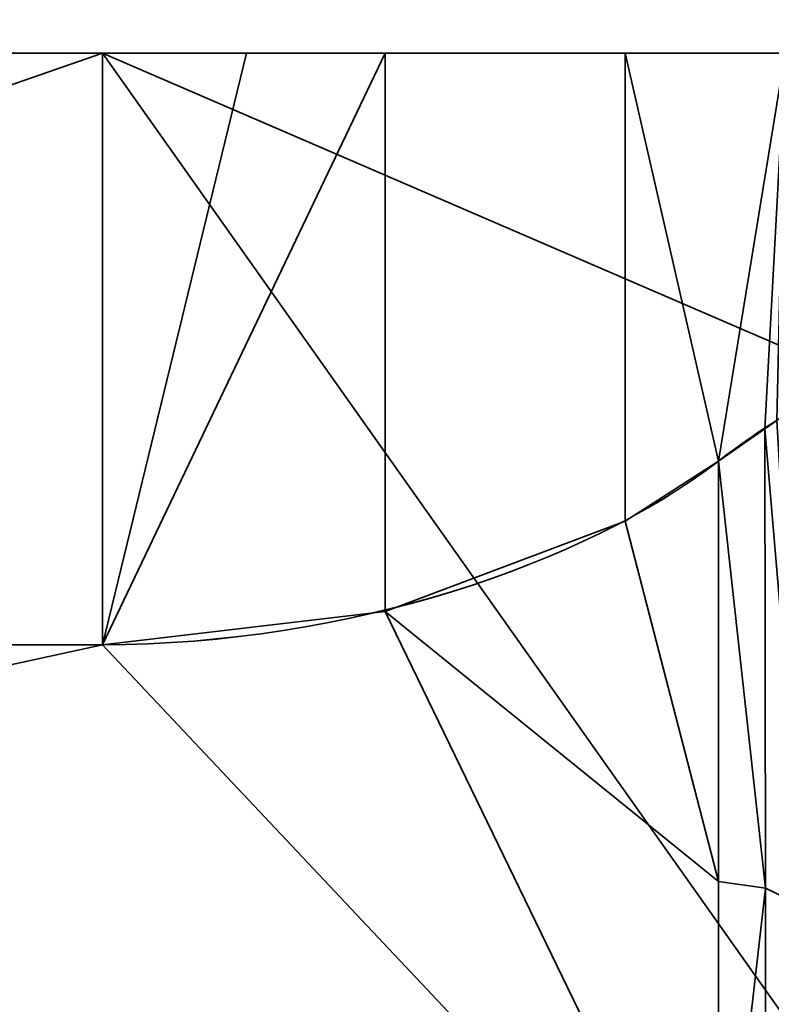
# Model space of a CAD drawing. Header units: millimetres. Extents: x -590 to 3690, y -120 to 127.
# Tile 237 of 256: x 430.16 to 433.21, y -25.11 to -21.11. Entities that reach past the tile are written whole.
import ezdxf

# ---------------------------------------------------------------- set-up
doc = ezdxf.new("R2010")
doc.units = ezdxf.units.MM
doc.layers.add('151', color=7, linetype='Continuous', true_color=0xffffff)

# ---------------------------------------------------------------- blocks, each defined once
blk = doc.blocks.new('UG_SURFACE_001')
at = {"layer": '151', "color": 252, "linetype": 'Continuous', "lineweight": 35}
for points in [[(590, -31.2, 2203.0001), (590, 108.2, 2203.0001), (-590, 108.2, 2203.0001), (-590, -31.2, 2203.0001)], [(-440, -31.2, 2053), (-440, 108.2, 2053), (440, 108.2, 2053), (440, -31.2, 2053)]]:
    blk.add_3dface(points, dxfattribs=at)
blk = doc.blocks.new('UG_SURFACE_017')
at = {"layer": '151', "color": 252, "linetype": 'Continuous', "lineweight": 35}
for points in [[(419, -21.25, 1845), (430.5, -21.25, 1845), (430.5, -23.65, 1843.2), (418.5, -23.65, 1843.2)], [(418.5, -23.65, 1716.8), (430.5, -23.65, 1716.8), (430.5, -21.25, 1715), (419, -21.25, 1715)], [(419, -25.2434, 1848.6844), (433.5, -25.4874, 1848.5031), (430.5, -21.25, 1845)], [(430.5, -21.25, 1845), (419, -21.25, 1845), (419, -25.2434, 1848.6844)], [(419, -25.2434, 1711.3155), (419, -21.25, 1715), (430.5, -21.25, 1715)], [(430.5, -21.25, 1715), (433.5, -25.4874, 1711.4968), (419, -25.2434, 1711.3155)], [(430.5, -23.65, 1843.2), (431.0853, -21.25, 1844.9279), (431.648, -21.25, 1844.7145)], [(430.5, -23.65, 1843.2), (430.5, -21.25, 1845), (431.0853, -21.25, 1844.9279)], [(431.648, -21.25, 1844.7145), (431.648, -23.5147, 1843.016), (430.5, -23.65, 1843.2)], [(430.5, -21.25, 1845), (433.5, -25.4874, 1848.5031), (433.5, -22.5439, 1846.5061)], [(433.5, -22.5439, 1846.5061), (433.5, -21.25, 1845), (430.5, -21.25, 1845)], [(431.0853, -21.25, 1844.9279), (430.5, -21.25, 1845), (433.5, -21.25, 1845)], [(433.5, -21.25, 1715), (430.5, -21.25, 1715), (431.0853, -21.25, 1715.072)], [(430.5, -21.25, 1715), (433.5, -21.25, 1715), (433.5, -22.5439, 1713.4938)], [(433.5, -22.5439, 1713.4938), (433.5, -25.4874, 1711.4968), (430.5, -21.25, 1715)], [(430.5, -23.65, 1716.8), (431.648, -23.5147, 1716.984), (431.648, -21.25, 1715.2854)], [(431.648, -21.25, 1715.2854), (431.0853, -21.25, 1715.072), (430.5, -23.65, 1716.8)], [(431.0853, -21.25, 1715.072), (430.5, -21.25, 1715), (430.5, -23.65, 1716.8)], [(433.5, -21.25, 1845), (431.648, -21.25, 1844.7145), (431.0853, -21.25, 1844.9279)], [(431.0853, -21.25, 1715.072), (431.648, -21.25, 1715.2854), (433.5, -21.25, 1715)], [(431.648, -23.5147, 1843.016), (431.648, -21.25, 1844.7145), (432.6213, -21.25, 1843.9016), (432.6213, -23.1486, 1842.4777)], [(433.5, -21.25, 1845), (434.1974, -21.25, 1844.8623), (432.6213, -21.25, 1843.9016), (431.648, -21.25, 1844.7145)], [(431.648, -21.25, 1715.2854), (432.6213, -21.25, 1716.0983), (433.9014, -21.25, 1715.045), (433.5, -21.25, 1715)], [(432.6213, -23.1486, 1717.5223), (432.6213, -21.25, 1716.0983), (431.648, -21.25, 1715.2854), (431.648, -23.5147, 1716.984)], [(432.6213, -21.25, 1843.9016), (433.2716, -21.25, 1842.6851), (433, -22.9052, 1842.0815)], [(433, -22.9052, 1842.0815), (432.6213, -23.1486, 1842.4777), (432.6213, -21.25, 1843.9016)], [(433.2716, -21.25, 1842.6851), (432.6213, -21.25, 1843.9016), (434.1974, -21.25, 1844.8623), (434.6437, -21.25, 1844.5915)], [(434.5234, -21.25, 1715.3032), (433.9014, -21.25, 1715.045), (432.6213, -21.25, 1716.0983), (433.2716, -21.25, 1717.315)], [(432.6213, -21.25, 1716.0983), (432.6213, -23.1486, 1717.5223), (433, -22.9052, 1717.9185)], [(433, -22.9052, 1717.9185), (433.2716, -21.25, 1717.315), (432.6213, -21.25, 1716.0983)], [(433.1886, -22.7741, 1841.7517), (433, -22.9052, 1842.0815), (433.2716, -21.25, 1842.6851)], [(433.2716, -21.25, 1717.315), (433, -22.9052, 1717.9185), (433.1886, -22.7741, 1718.2482)], [(433.2716, -21.25, 1842.6851), (433.2375, -22.7402, 1841.6663), (433.1886, -22.7741, 1841.7517)], [(433.1886, -22.7741, 1718.2482), (433.2375, -22.7402, 1718.3336), (433.2716, -21.25, 1717.315)], [(433.1886, -22.7741, 1841.7517), (433.2375, -22.7402, 1841.6663), (433.3535, -24.7165, 1844.2272)], [(433.3535, -24.7165, 1715.7729), (433.2375, -22.7402, 1718.3336), (433.1886, -22.7741, 1718.2482)], [(433, -22.9052, 1842.0815), (433.1886, -22.7741, 1841.7517), (433.1913, -24.6385, 1844.3024)], [(433.1913, -24.6385, 1715.6976), (433.1886, -22.7741, 1718.2482), (433, -22.9052, 1717.9185)], [(433.3535, -24.7165, 1844.2272), (433.1913, -24.6385, 1844.3024), (433.1886, -22.7741, 1841.7517)], [(433.1886, -22.7741, 1718.2482), (433.1913, -24.6385, 1715.6976), (433.3535, -24.7165, 1715.7729)], [(432.6213, -23.1486, 1842.4777), (433, -22.9052, 1842.0815), (433, -24.6111, 1844.3288)], [(433, -24.6111, 1715.6712), (433, -22.9052, 1717.9185), (432.6213, -23.1486, 1717.5223)], [(433.1913, -24.6385, 1844.3024), (433, -24.6111, 1844.3288), (433, -22.9052, 1842.0815)], [(433, -22.9052, 1717.9185), (433, -24.6111, 1715.6712), (433.1913, -24.6385, 1715.6976)], [(431.648, -23.5147, 1843.016), (432.6213, -23.1486, 1842.4777), (433, -24.6111, 1844.3288)], [(433, -24.6111, 1715.6712), (432.6213, -23.1486, 1717.5223), (431.648, -23.5147, 1716.984)], [(430.5, -23.65, 1843.2), (431.648, -23.5147, 1843.016), (433, -26.3039, 1845.4938)], [(433, -26.3039, 1714.5063), (431.648, -23.5147, 1716.984), (430.5, -23.65, 1716.8)], [(433, -24.6111, 1844.3288), (433, -26.3039, 1845.4938), (431.648, -23.5147, 1843.016)], [(431.648, -23.5147, 1716.984), (433, -26.3039, 1714.5063), (433, -24.6111, 1715.6712)], [(418.5, -26.2591, 1845.5912), (418.5, -23.65, 1843.2), (430.5, -23.65, 1843.2)], [(430.5, -23.65, 1843.2), (433, -26.3039, 1845.4938), (418.5, -26.2591, 1845.5912)], [(418.5, -26.2591, 1714.4089), (433, -26.3039, 1714.5063), (430.5, -23.65, 1716.8)], [(430.5, -23.65, 1716.8), (418.5, -23.65, 1716.8), (418.5, -26.2591, 1714.4089)], [(433, -26.3039, 1845.4938), (433, -24.6111, 1844.3288), (433.1913, -24.6385, 1844.3024)], [(433.1913, -24.6385, 1715.6976), (433, -24.6111, 1715.6712), (433, -26.3039, 1714.5063)], [(433.1913, -24.6385, 1844.3024), (433.1913, -28.5716, 1847.0091), (433, -28.5567, 1847.0441), (433, -26.3039, 1845.4938)], [(433, -26.3039, 1714.5063), (433, -28.5567, 1712.9558), (433.1913, -28.5716, 1712.9909), (433.1913, -24.6385, 1715.6976)], [(433.1913, -28.5716, 1847.0091), (433.1913, -24.6385, 1844.3024), (433.3535, -24.7165, 1844.2272), (433.3535, -28.614, 1846.9094)], [(433.1913, -24.6385, 1715.6976), (433.1913, -28.5716, 1712.9909), (433.3535, -28.614, 1713.0907), (433.3535, -24.7165, 1715.7729)]]:
    blk.add_3dface(points, dxfattribs=at)
blk = doc.blocks.new('UG_SURFACE_075')
at = {"layer": '151', "color": 252, "linetype": 'Continuous', "lineweight": 35}
for points in [[(419, -21.25, 410), (430.5, -21.25, 410), (430.5, -23.65, 408.2), (418.5, -23.65, 408.2)], [(418.5, -23.65, 281.8), (430.5, -23.65, 281.8), (430.5, -21.25, 280), (419, -21.25, 280)], [(419, -25.2434, 413.6844), (433.5, -25.4874, 413.5032), (430.5, -21.25, 410)], [(430.5, -21.25, 410), (419, -21.25, 410), (419, -25.2434, 413.6844)], [(419, -25.2434, 276.3156), (419, -21.25, 280), (430.5, -21.25, 280)], [(430.5, -21.25, 280), (433.5, -25.4874, 276.4968), (419, -25.2434, 276.3156)], [(430.5, -23.65, 408.2), (431.0853, -21.25, 409.9279), (431.648, -21.25, 409.7145)], [(430.5, -23.65, 408.2), (430.5, -21.25, 410), (431.0853, -21.25, 409.9279)], [(431.648, -21.25, 409.7145), (431.648, -23.5147, 408.016), (430.5, -23.65, 408.2)], [(430.5, -21.25, 410), (433.5, -25.4874, 413.5032), (433.5, -22.5439, 411.5062)], [(433.5, -22.5439, 411.5062), (433.5, -21.25, 410), (430.5, -21.25, 410)], [(431.0853, -21.25, 409.9279), (430.5, -21.25, 410), (433.5, -21.25, 410)], [(433.5, -21.25, 280), (430.5, -21.25, 280), (431.0853, -21.25, 280.0721)], [(430.5, -21.25, 280), (433.5, -21.25, 280), (433.5, -22.5439, 278.4938)], [(433.5, -22.5439, 278.4938), (433.5, -25.4874, 276.4968), (430.5, -21.25, 280)], [(430.5, -23.65, 281.8), (431.648, -23.5147, 281.984), (431.648, -21.25, 280.2854)], [(431.648, -21.25, 280.2854), (431.0853, -21.25, 280.0721), (430.5, -23.65, 281.8)], [(431.0853, -21.25, 280.0721), (430.5, -21.25, 280), (430.5, -23.65, 281.8)], [(433.5, -21.25, 410), (431.648, -21.25, 409.7145), (431.0853, -21.25, 409.9279)], [(431.0853, -21.25, 280.0721), (431.648, -21.25, 280.2854), (433.5, -21.25, 280)], [(431.648, -23.5147, 408.016), (431.648, -21.25, 409.7145), (432.6213, -21.25, 408.9017), (432.6213, -23.1486, 407.4777)], [(433.5, -21.25, 410), (434.1974, -21.25, 409.8623), (432.6213, -21.25, 408.9017), (431.648, -21.25, 409.7145)], [(431.648, -21.25, 280.2854), (432.6213, -21.25, 281.0983), (433.9014, -21.25, 280.045), (433.5, -21.25, 280)], [(432.6213, -23.1486, 282.5223), (432.6213, -21.25, 281.0983), (431.648, -21.25, 280.2854), (431.648, -23.5147, 281.984)], [(432.6213, -21.25, 408.9017), (433.2716, -21.25, 407.6851), (433, -22.9052, 407.0815)], [(433, -22.9052, 407.0815), (432.6213, -23.1486, 407.4777), (432.6213, -21.25, 408.9017)], [(433.2716, -21.25, 407.6851), (432.6213, -21.25, 408.9017), (434.1974, -21.25, 409.8623), (434.6437, -21.25, 409.5915)], [(434.5234, -21.25, 280.3032), (433.9014, -21.25, 280.045), (432.6213, -21.25, 281.0983), (433.2716, -21.25, 282.3149)], [(432.6213, -21.25, 281.0983), (432.6213, -23.1486, 282.5223), (433, -22.9052, 282.9185)], [(433, -22.9052, 282.9185), (433.2716, -21.25, 282.3149), (432.6213, -21.25, 281.0983)], [(433.1886, -22.7741, 406.7518), (433, -22.9052, 407.0815), (433.2716, -21.25, 407.6851)], [(433.2716, -21.25, 282.3149), (433, -22.9052, 282.9185), (433.1886, -22.7741, 283.2482)], [(433.2716, -21.25, 407.6851), (433.2375, -22.7402, 406.6664), (433.1886, -22.7741, 406.7518)], [(433.1886, -22.7741, 283.2482), (433.2375, -22.7402, 283.3336), (433.2716, -21.25, 282.3149)], [(433.1886, -22.7741, 406.7518), (433.2375, -22.7402, 406.6664), (433.3535, -24.7165, 409.2271)], [(433.3535, -24.7165, 280.7729), (433.2375, -22.7402, 283.3336), (433.1886, -22.7741, 283.2482)], [(433, -22.9052, 407.0815), (433.1886, -22.7741, 406.7518), (433.1913, -24.6385, 409.3024)], [(433.1913, -24.6385, 280.6976), (433.1886, -22.7741, 283.2482), (433, -22.9052, 282.9185)], [(433.3535, -24.7165, 409.2271), (433.1913, -24.6385, 409.3024), (433.1886, -22.7741, 406.7518)], [(433.1886, -22.7741, 283.2482), (433.1913, -24.6385, 280.6976), (433.3535, -24.7165, 280.7729)], [(432.6213, -23.1486, 407.4777), (433, -22.9052, 407.0815), (433, -24.6111, 409.3288)], [(433, -24.6111, 280.6712), (433, -22.9052, 282.9185), (432.6213, -23.1486, 282.5223)], [(433.1913, -24.6385, 409.3024), (433, -24.6111, 409.3288), (433, -22.9052, 407.0815)], [(433, -22.9052, 282.9185), (433, -24.6111, 280.6712), (433.1913, -24.6385, 280.6976)], [(431.648, -23.5147, 408.016), (432.6213, -23.1486, 407.4777), (433, -24.6111, 409.3288)], [(433, -24.6111, 280.6712), (432.6213, -23.1486, 282.5223), (431.648, -23.5147, 281.984)], [(430.5, -23.65, 408.2), (431.648, -23.5147, 408.016), (433, -26.3039, 410.4938)], [(433, -26.3039, 279.5062), (431.648, -23.5147, 281.984), (430.5, -23.65, 281.8)], [(433, -24.6111, 409.3288), (433, -26.3039, 410.4938), (431.648, -23.5147, 408.016)], [(431.648, -23.5147, 281.984), (433, -26.3039, 279.5062), (433, -24.6111, 280.6712)], [(418.5, -26.2591, 410.5912), (418.5, -23.65, 408.2), (430.5, -23.65, 408.2)], [(430.5, -23.65, 408.2), (433, -26.3039, 410.4938), (418.5, -26.2591, 410.5912)], [(418.5, -26.2591, 279.4088), (433, -26.3039, 279.5062), (430.5, -23.65, 281.8)], [(430.5, -23.65, 281.8), (418.5, -23.65, 281.8), (418.5, -26.2591, 279.4088)], [(433, -26.3039, 410.4938), (433, -24.6111, 409.3288), (433.1913, -24.6385, 409.3024)], [(433.1913, -24.6385, 280.6976), (433, -24.6111, 280.6712), (433, -26.3039, 279.5062)], [(433.1913, -24.6385, 409.3024), (433.1913, -28.5716, 412.0091), (433, -28.5567, 412.0441), (433, -26.3039, 410.4938)], [(433, -26.3039, 279.5062), (433, -28.5567, 277.9559), (433.1913, -28.5716, 277.9909), (433.1913, -24.6385, 280.6976)], [(433.1913, -28.5716, 412.0091), (433.1913, -24.6385, 409.3024), (433.3535, -24.7165, 409.2271), (433.3535, -28.614, 411.9093)], [(433.1913, -24.6385, 280.6976), (433.1913, -28.5716, 277.9909), (433.3535, -28.614, 278.0907), (433.3535, -24.7165, 280.7729)]]:
    blk.add_3dface(points, dxfattribs=at)

msp = doc.modelspace()

# ---------------------------------------------------------------- linework, layer by layer
at = {"layer": '151', "color": 252, "linetype": 'Continuous', "lineweight": -3, "true_color": 0x939598}
for p, q in [((419, -21.25, 1845), (430.5, -21.25, 1845)), ((419, -21.25, 1715), (430.5, -21.25, 1715)), ((419, -21.25, 280), (430.5, -21.25, 280)), ((419, -21.25, 410), (430.5, -21.25, 410)), ((430.5, -23.65, 1716.8), (430.5, -21.25, 1715)), ((430.5, -21.25, 1715), (433.5, -21.25, 1715)), ((430.5, -21.25, 1845), (430.5, -23.65, 1843.2)), ((430.5, -21.25, 1845), (433.5, -21.25, 1845)), ((430.5, -21.25, 410), (430.5, -23.65, 408.2)), ((430.5, -21.25, 410), (433.5, -21.25, 410)), ((430.5, -23.65, 281.8), (430.5, -21.25, 280)), ((430.5, -21.25, 280), (433.5, -21.25, 280)), ((418.5, -23.65, 1716.8), (430.5, -23.65, 1716.8)), ((418.5, -23.65, 1843.2), (430.5, -23.65, 1843.2)), ((418.5, -23.65, 408.2), (430.5, -23.65, 408.2)), ((418.5, -23.65, 281.8), (430.5, -23.65, 281.8))]:
    msp.add_line(p, q, dxfattribs=at)
at = {"layer": '151', "color": 252, "linetype": 'Continuous', "lineweight": -3, "true_color": 0x939598, "extrusion": (1, 0, 0)}
for centre, start, end in [((-33.25, 1724, 433), 210.45039, 329.54961), ((-33.25, 1836, 433), 30.45039, 149.54961), ((-33.25, 289, 433), 210.45039, 329.54961), ((-33.25, 401, 433), 30.45039, 149.54961)]:
    msp.add_arc(centre, 12, start, end, dxfattribs=at)
at = {"layer": '151', "color": 252, "linetype": 'Continuous', "lineweight": -3, "true_color": 0x939598, "extrusion": (0, -1, 0)}
for centre, start_param, end_param in [((430.5, -21.25, 1718.75), 3.141594, 4.712389), ((430.5, -21.25, 1841.25), 4.712389, 6.283185), ((430.5, -21.25, 283.75), 3.141594, 4.712389), ((430.5, -21.25, 406.25), 4.712389, 6.283185)]:
    msp.add_ellipse(centre, major_axis=(0, 0, 3.75), ratio=0.8, start_param=start_param, end_param=end_param, dxfattribs=at)
at = {"layer": '151', "color": 252, "linetype": 'Continuous', "lineweight": -3, "true_color": 0x939598}
for points in [[(433, -22.9052, 1717.9185), (433.1819, -22.7654, 1718.1563), (433.306, -22.6973, 1718.4608), (433.4641, -22.6031, 1719.0834), (433.5, -22.5809, 1719.413), (433.5, -22.5686, 1719.7389)], [(433.5, -22.5686, 1840.2611), (433.5, -22.5809, 1840.587), (433.4641, -22.6031, 1840.9166), (433.306, -22.6973, 1841.5392), (433.1819, -22.7654, 1841.8437), (433, -22.9052, 1842.0815)], [(433.5, -22.5686, 405.2611), (433.5, -22.5809, 405.587), (433.4641, -22.6031, 405.9166), (433.306, -22.6973, 406.5392), (433.1819, -22.7654, 406.8437), (433, -22.9052, 407.0815)], [(433, -22.9052, 282.9185), (433.1819, -22.7654, 283.1563), (433.306, -22.6973, 283.4608), (433.4641, -22.6031, 284.0834), (433.5, -22.5809, 284.413), (433.5, -22.5686, 284.7389)]]:
    msp.add_open_spline(points, degree=3, knots=[0, 0, 0, 0, 0.5, 0.5, 1, 1, 1, 1], dxfattribs=at)
for points in [[(433, -22.9052, 1717.9185), (432.4588, -23.3213, 1717.2107), (431.4937, -23.65, 1716.8), (430.5, -23.65, 1716.8)], [(430.5, -23.65, 1843.2), (431.4955, -23.65, 1843.2), (432.4542, -23.3248, 1842.7953), (433, -22.9052, 1842.0815)], [(430.5, -23.65, 408.2), (431.4955, -23.65, 408.2), (432.4542, -23.3248, 407.7953), (433, -22.9052, 407.0815)], [(433, -22.9052, 282.9185), (432.4588, -23.3213, 282.2107), (431.4937, -23.65, 281.8), (430.5, -23.65, 281.8)]]:
    msp.add_open_spline(points, degree=3, dxfattribs=at)

# ---------------------------------------------------------------- block references
for name in ['UG_SURFACE_001', 'UG_SURFACE_017', 'UG_SURFACE_075']:
    msp.add_blockref(name, (0, 0), dxfattribs=at)

doc.saveas('drawing.dxf')
